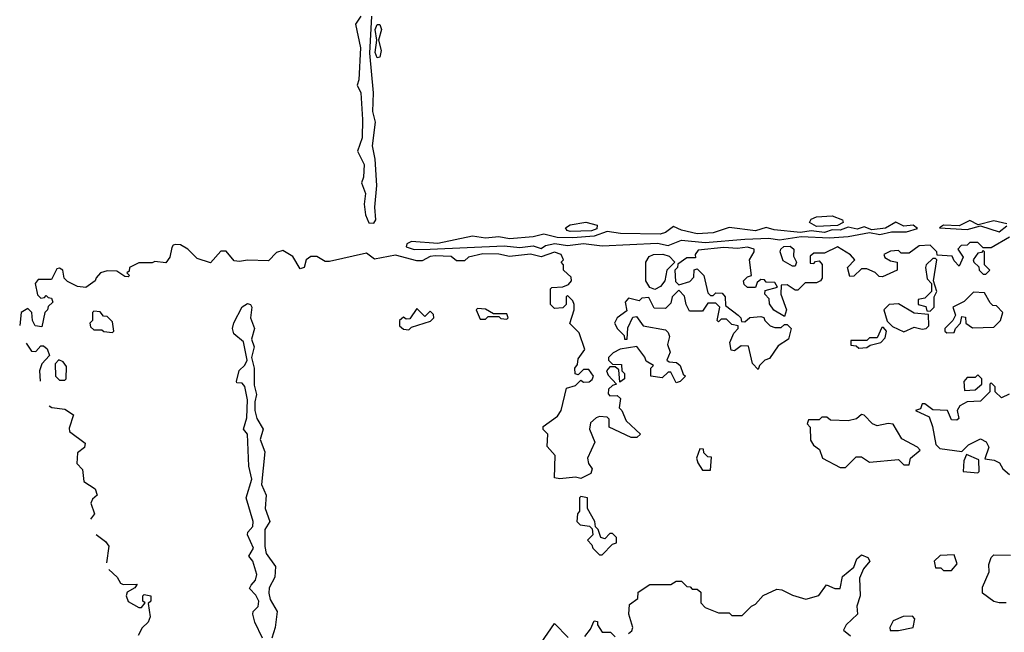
# Model space of a CAD drawing. Extents: x 2737310 to 2869991, y 870230 to 1012730.
# Tile 155 of 256: x 2748205 to 2751925, y 968767 to 971082. Entities that reach past the tile are written whole.
import ezdxf

# ---------------------------------------------------------------- set-up
doc = ezdxf.new("R2010")
doc.units = 0

msp = doc.modelspace()

# ---------------------------------------------------------------- linework, layer by layer
at = {"layer": '0CON02XD'}
for points in [[(2749493.8, 971095), (2749473.8, 971065), (2749492, 970975), (2749486.7, 970855), (2749480, 970835), (2749493.8, 970805), (2749500, 970705), (2749498.8, 970635), (2749481.2, 970585), (2749505.8, 970535), (2749503.6, 970486.4), (2749496.7, 970465), (2749510.8, 970425), (2749505.8, 970385), (2749510.8, 970345), (2749524.3, 970314.3), (2749543, 970313), (2749550.8, 970325), (2749546.4, 970373.6), (2749554.2, 970455), (2749548.1, 970555), (2749537.5, 970605), (2749549.2, 970695), (2749538.9, 970735), (2749541.1, 970805), (2749527.5, 970955), (2749535.8, 971095)], [(2749555, 970937.5), (2749547.7, 970957.7), (2749554, 971005), (2749547.5, 971045), (2749555, 971063.3), (2749565, 971063.3), (2749572, 971045), (2749560, 971005), (2749570, 970965), (2749565, 970940), (2749555, 970937.5)], [(2749695, 970212.9), (2749755, 970214.4), (2750035, 970227.5), (2750095, 970221.4), (2750145, 970227.1), (2750175, 970216.7), (2750191.1, 970228.9), (2750226.1, 970236.1), (2750275, 970229.2), (2750335, 970236), (2750405, 970227.5), (2750615, 970237.1), (2750655, 970228.9), (2750705, 970248.6), (2750795, 970239.4), (2750945, 970253.1), (2751035, 970255.8), (2751075, 970250.6), (2751157.7, 970262.3), (2751265, 970258), (2751335, 970262.5), (2751415, 970277.5), (2751455, 970270), (2751499.3, 970280.7), (2751555, 970280.8), (2751596.7, 970293.3), (2751580, 970305), (2751545, 970302), (2751515, 970316.7), (2751476.4, 970293.6), (2751425, 970287.5), (2751395, 970298.8), (2751369.2, 970290.8), (2751335, 970297.5), (2751305, 970286.7), (2751275, 970287.3), (2751245, 970277.5), (2751195, 970283.8), (2751155, 970277.5), (2751055, 970287.5), (2751025, 970296.2), (2750985, 970284.3), (2750885, 970296.2), (2750825, 970276.7), (2750765, 970272.2), (2750705, 970286), (2750675, 970300), (2750645, 970278.1), (2750625, 970271.9), (2750475, 970274.3), (2750425, 970282), (2750375, 970264.2), (2750295, 970258.1), (2750235, 970259.2), (2750185, 970270.8), (2750145, 970261.4), (2750055, 970254.2), (2750015, 970260.8), (2749965, 970255.8), (2749916.1, 970263.9), (2749785, 970235.6), (2749685, 970243.8), (2749667.5, 970235), (2749665, 970223.8), (2749695, 970212.9)], [(2750285, 970281.4), (2750273.3, 970285), (2750267.5, 970295), (2750285, 970306.7), (2750343.6, 970316.4), (2750386.7, 970305), (2750385, 970291.2), (2750365, 970284.4), (2750285, 970281.4)], [(2751215, 970300), (2751189.2, 970315), (2751195, 970328), (2751215, 970337.5), (2751275, 970340.8), (2751313.8, 970325), (2751315.8, 970315), (2751295, 970304.6), (2751215, 970300)], [(2751935, 970310), (2751885, 970322), (2751826.1, 970306.1), (2751795, 970323.3), (2751755, 970303.3), (2751695, 970305.8), (2751680, 970295), (2751785, 970288.8), (2751835, 970302.5), (2751905, 970280.8)], [(2751905, 970280.8), (2751935, 970303.3)], [(2751945, 970260), (2751875, 970220), (2751845, 970220), (2751825, 970240), (2751795, 970240), (2751785, 970230), (2751761.7, 970228.3), (2751750, 970215), (2751770, 970185), (2751755, 970150), (2751735, 970170), (2751728.3, 970188.3), (2751671.7, 970191.7), (2751670, 970205), (2751645, 970230), (2751603, 970227), (2751565, 970200), (2751535, 970200), (2751525, 970210), (2751495, 970207.5), (2751470, 970195), (2751473, 970183), (2751495, 970170), (2751520, 970165), (2751520, 970135), (2751465, 970110), (2751451.7, 970111.7), (2751437, 970127), (2751405, 970140), (2751385, 970140), (2751357, 970113), (2751341.7, 970111.7), (2751332.5, 970145), (2751360, 970175), (2751343.3, 970193.3), (2751295, 970223.3), (2751245, 970200), (2751205, 970200), (2751191.7, 970188.3), (2751191.7, 970161.7), (2751205, 970160), (2751211.7, 970168.3), (2751225, 970170), (2751237, 970157), (2751236.7, 970105), (2751230, 970095), (2751215, 970087.5), (2751172.5, 970087.5), (2751145, 970060), (2751135, 970060), (2751105, 970080), (2751081.7, 970078.3), (2751080, 970045), (2751102.5, 969985), (2751095, 969960), (2751053.6, 969983.6), (2751038.3, 970008.3), (2751037, 970027), (2751020, 970045), (2751021.7, 970058.3), (2751068.3, 970071.7), (2751058.3, 970088.3), (2751025, 970090), (2751018.3, 970098.3), (2751005, 970100), (2750991.7, 970088.3), (2750985, 970070), (2750955, 970070), (2750941.7, 970081.7), (2750940, 970095), (2750955, 970110), (2750970, 970115), (2750962.5, 970175), (2750980, 970205), (2750980, 970215), (2750955, 970222.5), (2750916.7, 970216.7), (2750865, 970221.2), (2750768.8, 970211.2), (2750757.5, 970195), (2750758.3, 970181.7), (2750725, 970182.5), (2750691.7, 970158.3), (2750690, 970145), (2750680, 970135), (2750683, 970093), (2750695, 970080), (2750737, 970093), (2750751.7, 970108.3), (2750753, 970137), (2750765, 970140), (2750790, 970115), (2750805, 970050), (2750815, 970040), (2750825, 970040), (2750835, 970050), (2750858.3, 970048.3), (2750870, 970035), (2750871.7, 970001.7), (2750920, 969965), (2750930, 969955), (2750931.7, 969941.7), (2750945, 969940), (2750963, 969957), (2751005, 969960), (2751016.7, 969956.7), (2751020, 969945), (2751040, 969925), (2751058.3, 969918.3), (2751081.7, 969918.3), (2751095, 969930), (2751105, 969930), (2751120, 969915), (2751110, 969875), (2751070.7, 969849.3), (2751038.3, 969801.7), (2751020, 969795), (2751000, 969775), (2750995, 969760), (2750973, 969783), (2750958.3, 969848.3), (2750930.7, 969849.3), (2750905, 969830), (2750893, 969833), (2750888.3, 969861.7), (2750903, 969897), (2750920, 969915), (2750920, 969925), (2750895, 969930), (2750875, 969950), (2750855, 969950), (2750845, 969940), (2750840, 969945), (2750850, 969995), (2750835, 970010), (2750805, 970010), (2750785, 969980), (2750735, 969980), (2750722.5, 970005), (2750717, 970037), (2750695, 970060), (2750670, 970035), (2750665, 970010), (2750645, 969990), (2750601.7, 969991.7), (2750581.7, 970031.7), (2750555, 970030), (2750545, 970020), (2750505, 970030), (2750492.5, 970015), (2750498.3, 969981.7), (2750462.5, 969955), (2750452.5, 969935), (2750463.3, 969913.3), (2750488.3, 969888.3), (2750490, 969875), (2750500, 969875), (2750503, 969917), (2750521.7, 969958.3), (2750535, 969960), (2750560, 969925), (2750645, 969910), (2750655, 969900), (2750660, 969885), (2750652.5, 969855), (2750662.5, 969825), (2750650, 969795), (2750658.3, 969788.3), (2750687, 969787), (2750700, 969775), (2750711.7, 969741.7), (2750720, 969735), (2750700, 969715), (2750685, 969710), (2750665, 969750), (2750655, 969750), (2750631.7, 969728.3), (2750590, 969735), (2750590, 969765), (2750600, 969775), (2750571.7, 969791.7), (2750567, 969807), (2750537, 969847), (2750473.6, 969836.4), (2750447, 969823), (2750430, 969805), (2750430, 969795), (2750445, 969780), (2750478.3, 969778.3), (2750480, 969755), (2750490, 969745), (2750490, 969725), (2750471.7, 969711.7), (2750468.3, 969758.3), (2750455, 969770), (2750435, 969770), (2750422.5, 969755), (2750428.3, 969738.3), (2750460, 969705), (2750445, 969700), (2750430, 969685), (2750428.3, 969668.3), (2750435, 969660), (2750461.7, 969661.7), (2750475, 969650), (2750470, 969615), (2750480, 969605), (2750496.4, 969566.4), (2750550, 969515), (2750537, 969503), (2750515, 969502.5), (2750431.7, 969541.7), (2750431.7, 969571.7), (2750425, 969580), (2750395, 969582.5), (2750383, 969577), (2750361.7, 969558.3), (2750357.5, 969535), (2750377.5, 969485), (2750350, 969425), (2750353.3, 969405), (2750367.5, 969385), (2750363, 969367), (2750325, 969347.5), (2750305, 969353.3), (2750245, 969346.7), (2750225, 969350), (2750227.5, 969435), (2750198.3, 969468.3), (2750200, 969515), (2750183, 969533), (2750182.5, 969545), (2750237, 969583), (2750250, 969605), (2750270.7, 969689.3), (2750305, 969700), (2750325, 969720), (2750335, 969712.5), (2750357, 969713), (2750368.3, 969721.7), (2750372.5, 969735), (2750355, 969760), (2750335, 969760), (2750315, 969740), (2750303, 969743), (2750302.5, 969765), (2750311.7, 969778.3), (2750315, 969800), (2750340, 969835), (2750318.3, 969898.3), (2750283.6, 969933.6), (2750300, 969985), (2750300, 970005), (2750295, 970020), (2750275, 970040), (2750270, 970035), (2750270, 970005), (2750257, 969993), (2750225, 969990), (2750210, 970005), (2750210, 970065), (2750215, 970070), (2750257.5, 970072.5), (2750278.3, 970081.7), (2750290, 970095), (2750288.3, 970108.3), (2750260, 970135), (2750260, 970155), (2750250, 970165), (2750260, 970175), (2750250, 970195), (2750225, 970203.3), (2750175, 970185.8), (2750135, 970196), (2750055, 970187.5), (2750015, 970196.2), (2749955, 970197.5), (2749900, 970185), (2749885, 970170), (2749855, 970170), (2749835, 970186.7), (2749775, 970189.2), (2749755, 970187.5), (2749725, 970170), (2749705, 970170), (2749625, 970192.5), (2749545, 970177.5), (2749515, 970200), (2749375, 970167.5), (2749358.3, 970168.3), (2749327, 970187), (2749305, 970187.5), (2749287.5, 970175), (2749280, 970145), (2749265, 970140), (2749236.4, 970186.4), (2749199.3, 970209.3), (2749175, 970202.5), (2749145, 970170), (2749065, 970173.3), (2749035, 970167.5), (2749015, 970170), (2748985, 970207.5), (2748965, 970206.7), (2748925, 970162.5), (2748875, 970180), (2748840, 970215), (2748811.7, 970231.7), (2748795, 970232.5), (2748785, 970230), (2748779.3, 970220.7), (2748772.5, 970185), (2748757, 970163), (2748715, 970167.5), (2748705, 970162.5), (2748655, 970162.5), (2748620, 970145), (2748618.3, 970131.7), (2748610, 970125), (2748620, 970115), (2748615, 970110), (2748601.7, 970111.7), (2748571.7, 970131.7), (2748535, 970132.5), (2748510, 970125), (2748493, 970107), (2748490, 970095), (2748455, 970070), (2748423, 970073), (2748385, 970092.5), (2748372.5, 970105), (2748367.5, 970135), (2748355, 970142.5), (2748345, 970140), (2748325, 970100), (2748275, 970100), (2748262.5, 970085), (2748271.7, 970041.7), (2748285, 970030), (2748298.3, 970031.7), (2748305, 970040), (2748311.7, 970031.7), (2748325, 970030), (2748330, 970015), (2748311.7, 969998.3), (2748310, 969985), (2748300, 969975), (2748288.3, 969921.7), (2748262.5, 969925), (2748252.5, 969945), (2748250, 969975), (2748235, 969990), (2748210, 969975), (2748204.6, 969926.6)], [(2751135, 970150), (2751125, 970150), (2751090, 970170), (2751077.5, 970205), (2751080, 970215), (2751092.5, 970225), (2751116.1, 970226.1), (2751130, 970215), (2751128.3, 970188.3), (2751140, 970165), (2751135, 970150)], [(2751855, 970120), (2751870, 970135), (2751850, 970155), (2751850, 970205), (2751845, 970210), (2751838.3, 970201.7), (2751825, 970200), (2751807.5, 970175), (2751810, 970165), (2751828.3, 970148.3), (2751830, 970135), (2751845, 970120), (2751855, 970120)], [(2750605, 970062.5), (2750585, 970070), (2750570, 970095), (2750570, 970165), (2750583.6, 970186.4), (2750600, 970195), (2750635, 970196.2), (2750658.3, 970188.3), (2750680, 970165), (2750650, 970135), (2750642.5, 970095), (2750626.4, 970073.6), (2750605, 970062.5)], [(2751645, 969980), (2751660, 969995), (2751660, 970035), (2751670, 970055), (2751657.5, 970095), (2751670, 970175), (2751665, 970180), (2751655, 970180), (2751630, 970155), (2751627.5, 970145), (2751633, 970103), (2751650, 970085), (2751650, 970055), (2751625, 970030), (2751600, 970025), (2751600, 970005), (2751628.3, 969998.3), (2751631.7, 969981.7), (2751645, 969980)], [(2751708.3, 969898.3), (2751735, 969900), (2751740, 969915), (2751760, 969935), (2751765, 969960), (2751778.3, 969958.3), (2751780, 969935), (2751805, 969917.5), (2751885, 969920), (2751910, 969945), (2751920, 969975), (2751895, 970000), (2751881.7, 970001.7), (2751871.7, 970011.7), (2751850, 970050), (2751808.3, 970051.7), (2751773.6, 970016.4), (2751730, 969995), (2751740, 969965), (2751730, 969945), (2751700, 969915), (2751700, 969905), (2751708.3, 969898.3)], [(2748555, 969900), (2748560, 969905), (2748555, 969940), (2748535, 969960), (2748521.7, 969961.7), (2748508.3, 969978.3), (2748485, 969980), (2748480, 969975), (2748480, 969945), (2748470, 969935), (2748471.7, 969921.7), (2748485, 969910), (2748515, 969910), (2748523, 969903), (2748555, 969900)], [(2749122.3, 968745), (2749093.1, 968805), (2749086, 968835), (2749086.2, 968845), (2749105.3, 968864.7), (2749107.9, 968885), (2749097.3, 968907.3), (2749072.5, 968932.5), (2749078.8, 968945), (2749095, 968964), (2749100.9, 968985), (2749085.4, 969035.4), (2749070, 969055), (2749088.1, 969085), (2749065.8, 969135), (2749066.2, 969145), (2749085, 969166.7), (2749087.3, 969185), (2749060, 969275), (2749081.8, 969345), (2749070.6, 969395), (2749065.6, 969515), (2749050, 969535), (2749062.4, 969577.6), (2749065.7, 969645), (2749055, 969696.2), (2749045, 969708.8), (2749025, 969710), (2749023.3, 969715), (2749033.8, 969756.2), (2749055, 969776), (2749064.3, 969795), (2749050, 969865), (2749014.3, 969895), (2749008.9, 969915), (2749013.8, 969936.2), (2749045, 969996.9), (2749065, 970009.5), (2749076.2, 970006.2), (2749081.9, 969995), (2749076.8, 969955), (2749091.4, 969915), (2749081.1, 969875), (2749090.8, 969845), (2749080, 969805), (2749090.5, 969765), (2749090.7, 969700.7), (2749100, 969665), (2749092.5, 969637.5), (2749092.5, 969605), (2749100.5, 969575), (2749124.2, 969535), (2749112.7, 969495), (2749131.2, 969448.8), (2749117.9, 969325), (2749135.8, 969285), (2749131.9, 969235), (2749149.2, 969185), (2749131.5, 969155), (2749130.6, 969090.6), (2749135.4, 969065), (2749171.2, 969015), (2749168.8, 968975), (2749147.3, 968935), (2749145.4, 968915), (2749150.8, 968890.8), (2749177.5, 968845), (2749170, 968785), (2749156.9, 968745)], [(2749675, 969910), (2749685, 969920), (2749757, 969943), (2749770, 969955), (2749768.3, 969968.3), (2749755, 969980), (2749735, 969960), (2749705, 969990), (2749678.3, 969951.7), (2749665, 969950), (2749655, 969957.5), (2749640, 969945), (2749640, 969925), (2749655, 969912.5), (2749675, 969910)], [(2750045, 969950), (2750050, 969955), (2750045, 969970), (2749995, 969970), (2749965, 969987.5), (2749935, 969990), (2749930, 969985), (2749945, 969950), (2749965, 969950), (2749975, 969960), (2750015, 969960), (2750023, 969953), (2750045, 969950)], [(2751545, 969902.5), (2751585, 969920), (2751615, 969912.5), (2751630, 969915), (2751640, 969925), (2751638.3, 969968.3), (2751585, 969972.5), (2751525, 970007.5), (2751490, 970005), (2751470, 969985), (2751482.5, 969942.5), (2751503, 969923), (2751545, 969902.5)], [(2751375, 969840), (2751405, 969842.5), (2751418.3, 969851.7), (2751458.3, 969861.7), (2751475, 969880), (2751480, 969905), (2751468.3, 969918.3), (2751461.7, 969918.3), (2751445, 969880), (2751415, 969880), (2751405, 969870), (2751345, 969870), (2751345, 969852.5), (2751365, 969850), (2751375, 969840)], [(2748229.1, 969859.5), (2748249.3, 969829.3), (2748265, 969827.5), (2748285, 969850), (2748295, 969850), (2748308.3, 969838.3), (2748317, 969813), (2748288.8, 969781.2), (2748280, 969755), (2748281.6, 969715.5)], [(2748375, 969720), (2748380, 969725), (2748381.7, 969771.7), (2748369.3, 969789.3), (2748353, 969797), (2748338.3, 969781.7), (2748340, 969735), (2748355, 969720), (2748375, 969720)], [(2751775, 969680), (2751815, 969682.5), (2751840, 969705), (2751840, 969725), (2751825, 969740), (2751815, 969730), (2751785, 969730), (2751772.5, 969715), (2751775, 969680)], [(2751943.6, 969666.4), (2751915, 969652.5), (2751890, 969675), (2751890, 969695), (2751875, 969710), (2751870, 969705), (2751870, 969675), (2751835, 969640), (2751785, 969637.5), (2751757, 969623), (2751747.5, 969605), (2751753.3, 969575), (2751745, 969568.8), (2751725, 969570), (2751710, 969605), (2751655, 969607.5), (2751625, 969630), (2751615, 969630), (2751608.3, 969611.7), (2751590, 969605), (2751640.7, 969580.7), (2751654.2, 969545), (2751666.1, 969476.1), (2751681.7, 969461.7), (2751765, 969450), (2751790, 969475), (2751835, 969497.5), (2751856.4, 969486.4), (2751866.4, 969466.4), (2751851.7, 969421.7), (2751887, 969417), (2751907, 969407), (2751920, 969385), (2751945, 969362.5)], [(2748315.4, 969622.9), (2748326.2, 969616.2), (2748375, 969610), (2748408.3, 969588.3), (2748391.7, 969538.3), (2748393.3, 969525), (2748451.7, 969481.7), (2748450, 969465), (2748423.3, 969445), (2748420, 969405), (2748441.7, 969381.7), (2748446.4, 969336.4), (2748489.3, 969309.3), (2748497.5, 969285), (2748480, 969270), (2748473.3, 969255), (2748487.5, 969215), (2748471.9, 969194.2)], [(2751325, 969390), (2751365, 969430), (2751385, 969430), (2751415, 969410), (2751525, 969420), (2751545, 969400), (2751565, 969400), (2751570, 969425), (2751607.5, 969455), (2751597, 969467), (2751537.9, 969497.9), (2751505, 969553.3), (2751486.4, 969556.4), (2751445, 969546.7), (2751427.5, 969555), (2751395, 969587.5), (2751385, 969590), (2751366.2, 969573.8), (2751335, 969566.2), (2751268.3, 969568.3), (2751255, 969580), (2751235, 969580), (2751225, 969570), (2751185, 969570), (2751180, 969555), (2751191.7, 969541.7), (2751193, 969493), (2751203.6, 969473.6), (2751227, 969457), (2751237.5, 969425), (2751305, 969390), (2751325, 969390)], [(2750815, 969380), (2750818.3, 969428.3), (2750805, 969430), (2750790, 969445), (2750788.3, 969458.3), (2750775, 969460), (2750762.5, 969425), (2750766.7, 969406.7), (2750785, 969380), (2750815, 969380)], [(2751825, 969370), (2751830, 969375), (2751828.3, 969418.3), (2751781.7, 969438.3), (2751772.5, 969415), (2751770, 969375), (2751825, 969370)], [(2750405, 969060), (2750445, 969100), (2750460, 969105), (2750460, 969125), (2750445, 969140), (2750435, 969140), (2750415, 969120), (2750400, 969125), (2750390, 969155), (2750380, 969165), (2750377.5, 969185), (2750350, 969235), (2750350, 969275), (2750325, 969280), (2750320, 969275), (2750320, 969225), (2750312.5, 969215), (2750310, 969185), (2750323, 969173), (2750357.5, 969167.5), (2750368.3, 969158.3), (2750370, 969135), (2750350, 969115), (2750367, 969097), (2750370, 969085), (2750395, 969060), (2750405, 969060)], [(2748493.1, 969136.1), (2748529.3, 969109.3), (2748541.7, 969091.7), (2748532.1, 969029)], [(2750505, 968762.5), (2750518, 968772), (2750521.2, 968785), (2750506.2, 968835), (2750508.3, 968871.7), (2750540, 968895), (2750541.7, 968918.3), (2750585, 968947.5), (2750665, 968947.5), (2750685, 968960), (2750705, 968960), (2750725, 968940), (2750738.3, 968938.3), (2750745, 968930), (2750765, 968930), (2750778.3, 968918.3), (2750778.3, 968878.3), (2750795, 968860), (2750845, 968840), (2750885, 968840), (2750895, 968830), (2750935, 968830), (2750970, 968865), (2750985, 968872.5), (2751013.9, 968906.1), (2751065, 968930), (2751085, 968927.5), (2751125, 968906.7), (2751175, 968892.5), (2751224.1, 968905.9), (2751253.3, 968946.7), (2751285, 968932.5), (2751305, 968932.5), (2751313, 968977), (2751356.7, 969013.3), (2751367.5, 969045), (2751385, 969060), (2751409.3, 969049.3), (2751417.5, 969035), (2751393, 969007), (2751378.3, 968971.7), (2751380, 968905), (2751367.5, 968865), (2751370, 968835), (2751327.5, 968795), (2751317.5, 968775), (2751343.3, 968753.3)], [(2751725, 969000), (2751747.5, 969025), (2751735, 969060), (2751683, 969057), (2751660, 969035), (2751665, 969010), (2751685, 969010), (2751695, 969000), (2751725, 969000)], [(2751931.7, 968878.3), (2751905, 968877.5), (2751885, 968882.5), (2751842.5, 968915), (2751843, 968937), (2751867.5, 968995), (2751867, 969023), (2751875, 969050), (2751885, 969060), (2751948.3, 969058.3)], [(2748541, 969004.6), (2748572.5, 968975), (2748585, 968952.5), (2748595, 968947.5), (2748648.3, 968948.3), (2748640, 968935), (2748611.2, 968918.8), (2748607.5, 968905), (2748615, 968882.5), (2748655, 968860), (2748665, 968860), (2748678.3, 968878.3), (2748670, 968885), (2748670, 968905), (2748675, 968910), (2748700, 968905), (2748700, 968885), (2748690, 968875), (2748697.5, 968825), (2748690, 968805), (2748667, 968783), (2748652.5, 968755)], [(2751525, 968773.3), (2751580, 968785), (2751587.5, 968817.5), (2751578.3, 968828.3), (2751543, 968827), (2751505, 968810), (2751492.5, 968785), (2751493.3, 968773.3), (2751525, 968773.3)], [(2750175, 968727.5), (2750225, 968800), (2750276.7, 968746.7)], [(2750339.5, 968750.5), (2750361.2, 968778.8), (2750375, 968810), (2750387.5, 968807.5), (2750387.5, 968795), (2750405, 968767.5), (2750437, 968767), (2750455, 968750)]]:
    msp.add_lwpolyline(points, dxfattribs=at)

doc.saveas('drawing.dxf')
